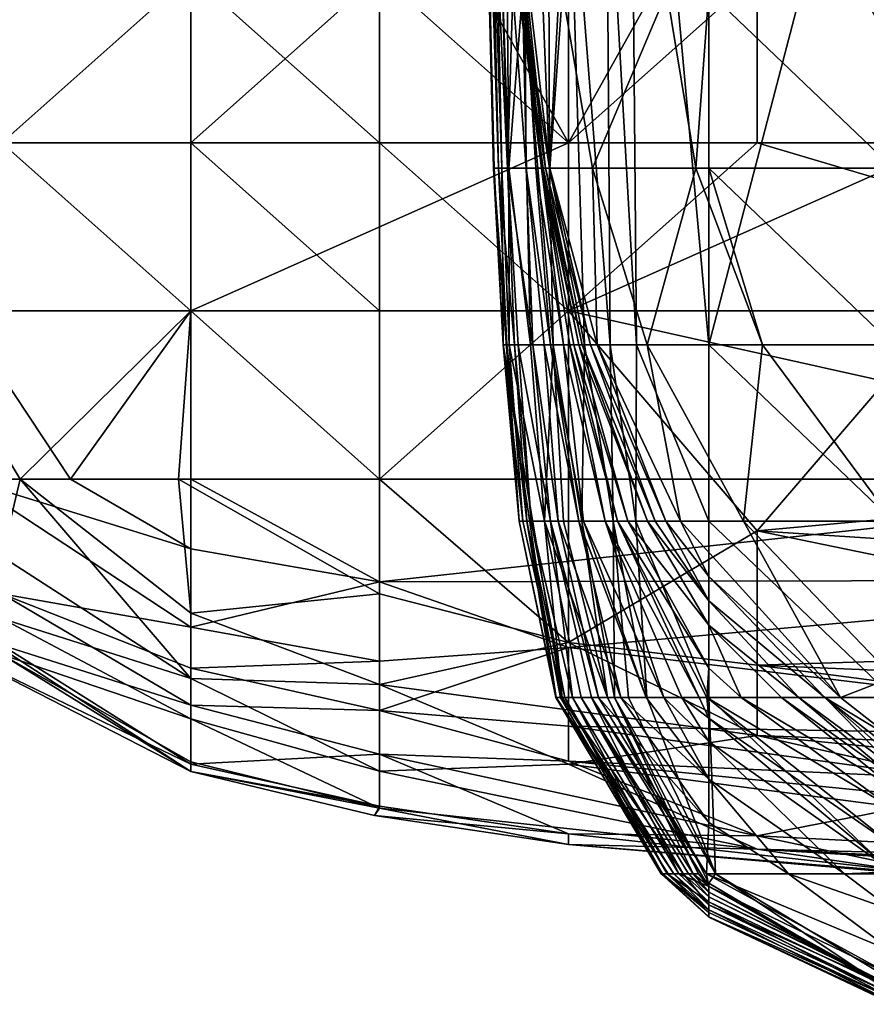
# Model space of a CAD drawing. Extents: x -1.05 to 1.05, y -0.36 to 0.36.
# Tile 2 of 226: x -0.8863 to -0.8605, y -0.3611 to -0.3311. Entities that reach past the tile are written whole.
import ezdxf

# ---------------------------------------------------------------- set-up
doc = ezdxf.new("R2010")
doc.units = 0

msp = doc.modelspace()

# ---------------------------------------------------------------- linework, layer by layer
for points in [[(-0.872475, -0.308699, 0.192571), (-0.871576, -0.335619, 0.218717), (-0.87193, -0.319467, 0.214982)], [(-0.872376, -0.314083, 0.1851), (-0.871816, -0.335619, 0.200041), (-0.872475, -0.308699, 0.192571)], [(-0.871816, -0.335619, 0.200041), (-0.871576, -0.335619, 0.218717), (-0.872475, -0.308699, 0.192571)], [(-0.87193, -0.319467, 0.214982), (-0.871368, -0.335619, 0.226188), (-0.871609, -0.308699, 0.226188)], [(-0.871368, -0.335619, 0.226188), (-0.87095, -0.330235, 0.237394), (-0.871609, -0.308699, 0.226188)], [(-0.865262, -0.308699, 0.273381), (-0.867702, -0.314083, 0.271011), (-0.865262, -0.341004, 0.273144)], [(-0.865262, -0.341004, 0.273144), (-0.859643, -0.319467, 0.274016), (-0.865262, -0.308699, 0.273381)], [(-0.87168, -0.335619, 0.173894), (-0.871836, -0.335619, 0.188835), (-0.872376, -0.314083, 0.1851)], [(-0.871836, -0.335619, 0.188835), (-0.871816, -0.335619, 0.200041), (-0.872376, -0.314083, 0.1851)], [(-0.87193, -0.324851, 0.162688), (-0.87168, -0.335619, 0.173894), (-0.872376, -0.314083, 0.1851)], [(-0.870123, -0.335619, 0.2486), (-0.870193, -0.314083, 0.2486), (-0.87099, -0.314083, 0.237394)], [(-0.87095, -0.330235, 0.237394), (-0.870123, -0.335619, 0.2486), (-0.87099, -0.314083, 0.237394)], [(-0.870193, -0.314083, 0.2486), (-0.870123, -0.335619, 0.2486), (-0.869544, -0.324851, 0.25607)], [(-0.868386, -0.324851, 0.267276), (-0.867472, -0.341004, 0.271011), (-0.867702, -0.314083, 0.271011)], [(-0.867702, -0.314083, 0.271011), (-0.867472, -0.341004, 0.271011), (-0.865262, -0.341004, 0.273144)], [(-0.886828, -0.334843, 0.272106), (-0.886828, -0.319443, 0.272146), (-0.881069, -0.32971, 0.26924)], [(-0.871576, -0.335619, 0.218717), (-0.871368, -0.335619, 0.226188), (-0.87193, -0.319467, 0.214982)], [(-0.859643, -0.341004, 0.273856), (-0.859643, -0.319467, 0.274016), (-0.865262, -0.341004, 0.273144)], [(-0.87531, -0.324576, 0.379793), (-0.881069, -0.32971, 0.376837), (-0.87531, -0.334843, 0.379163)], [(-0.87531, -0.324576, 0.379793), (-0.87531, -0.334843, 0.379163), (-0.869551, -0.334843, 0.381125)], [(-0.869551, -0.324576, 0.382136), (-0.87531, -0.324576, 0.379793), (-0.869551, -0.334843, 0.381125)], [(-0.869551, -0.334843, 0.267171), (-0.87531, -0.32971, 0.267621), (-0.869551, -0.324576, 0.266556)], [(-0.869551, -0.334843, 0.267171), (-0.869551, -0.324576, 0.266556), (-0.863791, -0.32971, 0.266279)], [(-0.869551, -0.324576, 0.382136), (-0.869551, -0.334843, 0.381125), (-0.863791, -0.324576, 0.383907)], [(-0.869551, -0.334843, 0.381125), (-0.858032, -0.334843, 0.383305), (-0.863791, -0.324576, 0.383907)], [(-0.858032, -0.334843, 0.383305), (-0.852273, -0.32971, 0.385342), (-0.863791, -0.324576, 0.383907)], [(-0.871403, -0.335619, 0.147747), (-0.87168, -0.335619, 0.173894), (-0.87193, -0.324851, 0.162688)], [(-0.871557, -0.330235, 0.144012), (-0.871403, -0.335619, 0.147747), (-0.87193, -0.324851, 0.162688)], [(-0.870252, -0.335619, 0.028219), (-0.871086, -0.330235, 0.031954), (-0.871543, -0.324851, 0.028219)], [(-0.871385, -0.324851, 0.013278), (-0.870252, -0.335619, 0.028219), (-0.871543, -0.324851, 0.028219)], [(-0.870112, -0.335619, 0.013278), (-0.870252, -0.335619, 0.028219), (-0.871385, -0.324851, 0.013278)], [(-0.870112, -0.335619, 0.013278), (-0.871385, -0.324851, 0.013278), (-0.869725, -0.330235, 0.009542)], [(-0.870123, -0.335619, 0.2486), (-0.869057, -0.341004, 0.259805), (-0.869544, -0.324851, 0.25607)], [(-0.869057, -0.341004, 0.259805), (-0.868272, -0.341004, 0.267276), (-0.869544, -0.324851, 0.25607)], [(-0.868272, -0.341004, 0.267276), (-0.868386, -0.324851, 0.267276), (-0.869544, -0.324851, 0.25607)], [(-0.868272, -0.341004, 0.267276), (-0.867472, -0.341004, 0.271011), (-0.868386, -0.324851, 0.267276)], [(-0.891205, -0.32971, 0.367263), (-0.886828, -0.334843, 0.372082), (-0.881069, -0.32971, 0.376837)], [(-0.886828, -0.334843, 0.372082), (-0.881069, -0.334843, 0.376451), (-0.881069, -0.32971, 0.376837)], [(-0.881069, -0.334843, 0.2694), (-0.886828, -0.334843, 0.272106), (-0.881069, -0.32971, 0.26924)], [(-0.881069, -0.32971, 0.376837), (-0.881069, -0.334843, 0.376451), (-0.87531, -0.334843, 0.379163)], [(-0.881069, -0.32971, 0.26924), (-0.87531, -0.32971, 0.267621), (-0.881069, -0.334843, 0.2694)], [(-0.87531, -0.32971, 0.267621), (-0.869551, -0.334843, 0.267171), (-0.881069, -0.334843, 0.2694)], [(-0.863791, -0.334843, 0.266842), (-0.869551, -0.334843, 0.267171), (-0.863791, -0.32971, 0.266279)], [(-0.834995, -0.334843, 0.266629), (-0.863791, -0.32971, 0.266279), (-0.834995, -0.32971, 0.266092)], [(-0.863791, -0.334843, 0.266842), (-0.863791, -0.32971, 0.266279), (-0.834995, -0.334843, 0.266629)], [(-0.870881, -0.330182, 0.102924), (-0.870838, -0.335619, 0.117865), (-0.871242, -0.330235, 0.125336)], [(-0.870546, -0.335619, 0.102924), (-0.870838, -0.335619, 0.117865), (-0.870881, -0.330182, 0.102924)], [(-0.870853, -0.330235, 0.087983), (-0.870546, -0.335619, 0.102924), (-0.870881, -0.330182, 0.102924)], [(-0.871242, -0.330235, 0.125336), (-0.871403, -0.335619, 0.147747), (-0.871557, -0.330235, 0.144012)], [(-0.870838, -0.335619, 0.117865), (-0.871403, -0.335619, 0.147747), (-0.871242, -0.330235, 0.125336)], [(-0.870705, -0.341004, 0.237394), (-0.87095, -0.330235, 0.237394), (-0.871368, -0.335619, 0.226188)], [(-0.871086, -0.330235, 0.031954), (-0.870323, -0.335619, 0.04316), (-0.871049, -0.330235, 0.054366)], [(-0.870252, -0.335619, 0.028219), (-0.870323, -0.335619, 0.04316), (-0.871086, -0.330235, 0.031954)], [(-0.871049, -0.330235, 0.054366), (-0.870369, -0.335619, 0.073042), (-0.870894, -0.330235, 0.073042)], [(-0.870323, -0.335619, 0.04316), (-0.870369, -0.335619, 0.073042), (-0.871049, -0.330235, 0.054366)], [(-0.87095, -0.330235, 0.237394), (-0.870012, -0.341004, 0.2486), (-0.870123, -0.335619, 0.2486)], [(-0.870705, -0.341004, 0.237394), (-0.870012, -0.341004, 0.2486), (-0.87095, -0.330235, 0.237394)], [(-0.870894, -0.330235, 0.073042), (-0.870374, -0.335619, 0.084248), (-0.870853, -0.330235, 0.087983)], [(-0.870369, -0.335619, 0.073042), (-0.870374, -0.335619, 0.084248), (-0.870894, -0.330235, 0.073042)], [(-0.870374, -0.335619, 0.084248), (-0.870546, -0.335619, 0.102924), (-0.870853, -0.330235, 0.087983)], [(-0.869725, -0.330235, 0.009542), (-0.868816, -0.335619, 0.009542), (-0.870112, -0.335619, 0.013278)], [(-0.866544, -0.330235, 0.005807), (-0.868816, -0.335619, 0.009542), (-0.869725, -0.330235, 0.009542)], [(-0.865665, -0.335619, 0.005807), (-0.868816, -0.335619, 0.009542), (-0.866544, -0.330235, 0.005807)], [(-0.866544, -0.330235, 0.005807), (-0.865262, -0.330235, 0.004768), (-0.865665, -0.335619, 0.005807)], [(-0.865262, -0.330235, 0.004768), (-0.865262, -0.335619, 0.005479), (-0.865665, -0.335619, 0.005807)], [(-0.859643, -0.335619, 0.002267), (-0.865262, -0.330235, 0.004768), (-0.859643, -0.330235, 0.001881)], [(-0.859643, -0.335619, 0.002267), (-0.865262, -0.335619, 0.005479), (-0.865262, -0.330235, 0.004768)], [(-0.881069, -0.339976, 0.375295), (-0.886828, -0.334843, 0.372082), (-0.889352, -0.339976, 0.367263)], [(-0.886828, -0.334843, 0.272106), (-0.881069, -0.339976, 0.270062), (-0.888141, -0.339976, 0.27388)], [(-0.881069, -0.334843, 0.376451), (-0.886828, -0.334843, 0.372082), (-0.881069, -0.339976, 0.375295)], [(-0.881069, -0.339976, 0.270062), (-0.886828, -0.334843, 0.272106), (-0.881069, -0.334843, 0.2694)], [(-0.881069, -0.339976, 0.270062), (-0.869551, -0.334843, 0.267171), (-0.869551, -0.339976, 0.268391)], [(-0.87531, -0.334843, 0.379163), (-0.881069, -0.334843, 0.376451), (-0.87531, -0.339976, 0.378063)], [(-0.881069, -0.334843, 0.376451), (-0.881069, -0.339976, 0.375295), (-0.87531, -0.339976, 0.378063)], [(-0.881069, -0.334843, 0.2694), (-0.869551, -0.334843, 0.267171), (-0.881069, -0.339976, 0.270062)], [(-0.87531, -0.339976, 0.378063), (-0.869551, -0.339976, 0.379844), (-0.87531, -0.334843, 0.379163)], [(-0.869551, -0.339976, 0.379844), (-0.869551, -0.334843, 0.381125), (-0.87531, -0.334843, 0.379163)], [(-0.869551, -0.339976, 0.268391), (-0.863791, -0.334843, 0.266842), (-0.846514, -0.339976, 0.26797)], [(-0.858032, -0.339976, 0.38165), (-0.858032, -0.334843, 0.383305), (-0.869551, -0.339976, 0.379844)], [(-0.869551, -0.334843, 0.381125), (-0.869551, -0.339976, 0.379844), (-0.858032, -0.334843, 0.383305)], [(-0.869551, -0.339976, 0.268391), (-0.869551, -0.334843, 0.267171), (-0.863791, -0.334843, 0.266842)], [(-0.846514, -0.339976, 0.26797), (-0.863791, -0.334843, 0.266842), (-0.834995, -0.334843, 0.266629)], [(-0.871836, -0.335619, 0.188835), (-0.871053, -0.346388, 0.1851), (-0.871543, -0.341004, 0.203776)], [(-0.871424, -0.341004, 0.177629), (-0.871053, -0.346388, 0.1851), (-0.871836, -0.335619, 0.188835)], [(-0.871836, -0.335619, 0.188835), (-0.871543, -0.341004, 0.203776), (-0.871816, -0.335619, 0.200041)], [(-0.871424, -0.341004, 0.177629), (-0.871836, -0.335619, 0.188835), (-0.87168, -0.335619, 0.173894)], [(-0.871816, -0.335619, 0.200041), (-0.871543, -0.341004, 0.203776), (-0.871576, -0.335619, 0.218717)], [(-0.871196, -0.341004, 0.158953), (-0.871424, -0.341004, 0.177629), (-0.87168, -0.335619, 0.173894)], [(-0.871403, -0.335619, 0.147747), (-0.871196, -0.341004, 0.158953), (-0.87168, -0.335619, 0.173894)], [(-0.871543, -0.341004, 0.203776), (-0.871356, -0.341004, 0.218717), (-0.871576, -0.335619, 0.218717)], [(-0.871576, -0.335619, 0.218717), (-0.871356, -0.341004, 0.218717), (-0.871368, -0.335619, 0.226188)], [(-0.871086, -0.341004, 0.147747), (-0.871196, -0.341004, 0.158953), (-0.871403, -0.335619, 0.147747)], [(-0.871086, -0.341004, 0.147747), (-0.871403, -0.335619, 0.147747), (-0.870632, -0.341004, 0.129071)], [(-0.871403, -0.335619, 0.147747), (-0.870838, -0.335619, 0.117865), (-0.870632, -0.341004, 0.129071)], [(-0.871356, -0.341004, 0.218717), (-0.870705, -0.341004, 0.237394), (-0.871368, -0.335619, 0.226188)], [(-0.870285, -0.341004, 0.117865), (-0.870632, -0.341004, 0.129071), (-0.870838, -0.335619, 0.117865)], [(-0.8701, -0.341004, 0.110395), (-0.870285, -0.341004, 0.117865), (-0.870838, -0.335619, 0.117865)], [(-0.870546, -0.335619, 0.102924), (-0.8701, -0.341004, 0.110395), (-0.870838, -0.335619, 0.117865)], [(-0.869698, -0.341004, 0.095454), (-0.8701, -0.341004, 0.110395), (-0.870546, -0.335619, 0.102924)], [(-0.870374, -0.335619, 0.084248), (-0.869698, -0.341004, 0.095454), (-0.870546, -0.335619, 0.102924)], [(-0.869508, -0.341004, 0.084248), (-0.869698, -0.341004, 0.095454), (-0.870374, -0.335619, 0.084248)], [(-0.870369, -0.335619, 0.073042), (-0.869508, -0.341004, 0.084248), (-0.870374, -0.335619, 0.084248)], [(-0.870323, -0.335619, 0.04316), (-0.869233, -0.341004, 0.054366), (-0.870369, -0.335619, 0.073042)], [(-0.869382, -0.341004, 0.073042), (-0.869508, -0.341004, 0.084248), (-0.870369, -0.335619, 0.073042)], [(-0.869233, -0.341004, 0.054366), (-0.869382, -0.341004, 0.073042), (-0.870369, -0.335619, 0.073042)], [(-0.869134, -0.341004, 0.04316), (-0.869233, -0.341004, 0.054366), (-0.870323, -0.335619, 0.04316)], [(-0.870252, -0.335619, 0.028219), (-0.869134, -0.341004, 0.04316), (-0.870323, -0.335619, 0.04316)], [(-0.868878, -0.341004, 0.024484), (-0.869134, -0.341004, 0.04316), (-0.870252, -0.335619, 0.028219)], [(-0.870112, -0.335619, 0.013278), (-0.868878, -0.341004, 0.024484), (-0.870252, -0.335619, 0.028219)], [(-0.870012, -0.341004, 0.2486), (-0.869057, -0.341004, 0.259805), (-0.870123, -0.335619, 0.2486)], [(-0.868672, -0.341004, 0.013278), (-0.868878, -0.341004, 0.024484), (-0.870112, -0.335619, 0.013278)], [(-0.868816, -0.335619, 0.009542), (-0.868672, -0.341004, 0.013278), (-0.870112, -0.335619, 0.013278)], [(-0.867143, -0.341004, 0.009542), (-0.868672, -0.341004, 0.013278), (-0.868816, -0.335619, 0.009542)], [(-0.865665, -0.335619, 0.005807), (-0.867143, -0.341004, 0.009542), (-0.868816, -0.335619, 0.009542)], [(-0.865665, -0.335619, 0.005807), (-0.863627, -0.341004, 0.005807), (-0.867143, -0.341004, 0.009542)], [(-0.863627, -0.341004, 0.005807), (-0.865665, -0.335619, 0.005807), (-0.865262, -0.335619, 0.005479)], [(-0.859643, -0.341004, 0.003367), (-0.865262, -0.335619, 0.005479), (-0.859643, -0.335619, 0.002267)], [(-0.863627, -0.341004, 0.005807), (-0.865262, -0.335619, 0.005479), (-0.859643, -0.341004, 0.003367)], [(-0.886266, -0.345109, 0.367263), (-0.881069, -0.339976, 0.375295), (-0.889352, -0.339976, 0.367263)], [(-0.886266, -0.345109, 0.367263), (-0.889352, -0.339976, 0.367263), (-0.889164, -0.345109, 0.362348)], [(-0.884733, -0.345109, 0.27388), (-0.887931, -0.345109, 0.278795), (-0.888141, -0.339976, 0.27388)], [(-0.888141, -0.339976, 0.27388), (-0.881069, -0.339976, 0.270062), (-0.884733, -0.345109, 0.27388)], [(-0.886266, -0.345109, 0.367263), (-0.881446, -0.345109, 0.372178), (-0.881069, -0.339976, 0.375295)], [(-0.884733, -0.345109, 0.27388), (-0.881069, -0.339976, 0.270062), (-0.881069, -0.345109, 0.271877)], [(-0.881069, -0.339976, 0.375295), (-0.881446, -0.345109, 0.372178), (-0.87531, -0.345109, 0.375594)], [(-0.87531, -0.345109, 0.271034), (-0.881069, -0.345109, 0.271877), (-0.881069, -0.339976, 0.270062)], [(-0.881069, -0.339976, 0.375295), (-0.87531, -0.345109, 0.375594), (-0.87531, -0.339976, 0.378063)], [(-0.881069, -0.339976, 0.270062), (-0.869551, -0.339976, 0.268391), (-0.87531, -0.345109, 0.271034)], [(-0.846514, -0.345109, 0.270736), (-0.87531, -0.345109, 0.271034), (-0.869551, -0.339976, 0.268391)], [(-0.87531, -0.339976, 0.378063), (-0.87531, -0.345109, 0.375594), (-0.869551, -0.339976, 0.379844)], [(-0.87531, -0.345109, 0.375594), (-0.869551, -0.350087, 0.372178), (-0.869551, -0.339976, 0.379844)], [(-0.846514, -0.339976, 0.26797), (-0.846514, -0.345109, 0.270736), (-0.869551, -0.339976, 0.268391)], [(-0.863791, -0.346687, 0.377093), (-0.858032, -0.339976, 0.38165), (-0.869551, -0.339976, 0.379844)], [(-0.869551, -0.339976, 0.379844), (-0.869551, -0.350087, 0.372178), (-0.863791, -0.346687, 0.377093)], [(-0.858032, -0.339976, 0.38165), (-0.863791, -0.346687, 0.377093), (-0.846514, -0.345109, 0.379386)], [(-0.871543, -0.341004, 0.203776), (-0.870938, -0.346388, 0.214982), (-0.871356, -0.341004, 0.218717)], [(-0.870938, -0.346388, 0.214982), (-0.871543, -0.341004, 0.203776), (-0.869744, -0.351772, 0.214982)], [(-0.869744, -0.351772, 0.214982), (-0.871543, -0.341004, 0.203776), (-0.869921, -0.351772, 0.200041)], [(-0.871543, -0.341004, 0.203776), (-0.871053, -0.346388, 0.1851), (-0.869921, -0.351772, 0.200041)], [(-0.870814, -0.346388, 0.162688), (-0.871053, -0.346388, 0.1851), (-0.871424, -0.341004, 0.177629)], [(-0.871196, -0.341004, 0.158953), (-0.870814, -0.346388, 0.162688), (-0.871424, -0.341004, 0.177629)], [(-0.870705, -0.341004, 0.237394), (-0.871356, -0.341004, 0.218717), (-0.870274, -0.346388, 0.237394)], [(-0.870274, -0.346388, 0.237394), (-0.871356, -0.341004, 0.218717), (-0.870938, -0.346388, 0.214982)], [(-0.871196, -0.341004, 0.158953), (-0.871086, -0.341004, 0.147747), (-0.870686, -0.346388, 0.155218)], [(-0.870814, -0.346388, 0.162688), (-0.871196, -0.341004, 0.158953), (-0.870686, -0.346388, 0.155218)], [(-0.8701, -0.346388, 0.136542), (-0.870686, -0.346388, 0.155218), (-0.871086, -0.341004, 0.147747)], [(-0.870632, -0.341004, 0.129071), (-0.8701, -0.346388, 0.136542), (-0.871086, -0.341004, 0.147747)], [(-0.870705, -0.341004, 0.237394), (-0.870274, -0.346388, 0.237394), (-0.870012, -0.341004, 0.2486)], [(-0.869861, -0.346388, 0.129071), (-0.8701, -0.346388, 0.136542), (-0.870632, -0.341004, 0.129071)], [(-0.870285, -0.341004, 0.117865), (-0.869861, -0.346388, 0.129071), (-0.870632, -0.341004, 0.129071)], [(-0.869236, -0.346388, 0.11413), (-0.869861, -0.346388, 0.129071), (-0.870285, -0.341004, 0.117865)], [(-0.8701, -0.341004, 0.110395), (-0.869236, -0.346388, 0.11413), (-0.870285, -0.341004, 0.117865)], [(-0.870274, -0.346388, 0.237394), (-0.869702, -0.346388, 0.2486), (-0.870012, -0.341004, 0.2486)], [(-0.869089, -0.346388, 0.110395), (-0.869236, -0.346388, 0.11413), (-0.8701, -0.341004, 0.110395)], [(-0.869698, -0.341004, 0.095454), (-0.869089, -0.346388, 0.110395), (-0.8701, -0.341004, 0.110395)], [(-0.870012, -0.341004, 0.2486), (-0.869143, -0.346388, 0.25607), (-0.869057, -0.341004, 0.259805)], [(-0.869702, -0.346388, 0.2486), (-0.869143, -0.346388, 0.25607), (-0.870012, -0.341004, 0.2486)], [(-0.868428, -0.346388, 0.095454), (-0.869089, -0.346388, 0.110395), (-0.869698, -0.341004, 0.095454)], [(-0.869508, -0.341004, 0.084248), (-0.868428, -0.346388, 0.095454), (-0.869698, -0.341004, 0.095454)], [(-0.868049, -0.346388, 0.084248), (-0.868428, -0.346388, 0.095454), (-0.869508, -0.341004, 0.084248)], [(-0.869382, -0.341004, 0.073042), (-0.868049, -0.346388, 0.084248), (-0.869508, -0.341004, 0.084248)], [(-0.867739, -0.346388, 0.073042), (-0.868049, -0.346388, 0.084248), (-0.869382, -0.341004, 0.073042)], [(-0.869233, -0.341004, 0.054366), (-0.867739, -0.346388, 0.073042), (-0.869382, -0.341004, 0.073042)], [(-0.867135, -0.346388, 0.046895), (-0.867739, -0.346388, 0.073042), (-0.869233, -0.341004, 0.054366)], [(-0.869134, -0.341004, 0.04316), (-0.867135, -0.346388, 0.046895), (-0.869233, -0.341004, 0.054366)], [(-0.869143, -0.346388, 0.25607), (-0.868183, -0.346388, 0.267276), (-0.869057, -0.341004, 0.259805)], [(-0.866905, -0.346388, 0.039425), (-0.867135, -0.346388, 0.046895), (-0.869134, -0.341004, 0.04316)], [(-0.868878, -0.341004, 0.024484), (-0.866905, -0.346388, 0.039425), (-0.869134, -0.341004, 0.04316)], [(-0.869057, -0.341004, 0.259805), (-0.868183, -0.346388, 0.267276), (-0.868272, -0.341004, 0.267276)], [(-0.866577, -0.346388, 0.020748), (-0.866905, -0.346388, 0.039425), (-0.868878, -0.341004, 0.024484)], [(-0.868672, -0.341004, 0.013278), (-0.866577, -0.346388, 0.020748), (-0.868878, -0.341004, 0.024484)], [(-0.866132, -0.346388, 0.013278), (-0.866577, -0.346388, 0.020748), (-0.868672, -0.341004, 0.013278)], [(-0.867143, -0.341004, 0.009542), (-0.866132, -0.346388, 0.013278), (-0.868672, -0.341004, 0.013278)], [(-0.868183, -0.346388, 0.267276), (-0.867496, -0.346388, 0.271011), (-0.868272, -0.341004, 0.267276)], [(-0.868272, -0.341004, 0.267276), (-0.867496, -0.346388, 0.271011), (-0.867472, -0.341004, 0.271011)], [(-0.867472, -0.341004, 0.271011), (-0.867496, -0.346388, 0.271011), (-0.865262, -0.346388, 0.273179)], [(-0.865262, -0.341004, 0.273144), (-0.867472, -0.341004, 0.271011), (-0.865262, -0.346388, 0.273179)], [(-0.867143, -0.341004, 0.009542), (-0.864213, -0.346388, 0.009542), (-0.866132, -0.346388, 0.013278)], [(-0.867143, -0.341004, 0.009542), (-0.863627, -0.341004, 0.005807), (-0.864213, -0.346388, 0.009542)], [(-0.859643, -0.346388, 0.273913), (-0.859643, -0.341004, 0.273856), (-0.865262, -0.341004, 0.273144)], [(-0.865262, -0.346388, 0.273179), (-0.859643, -0.346388, 0.273913), (-0.865262, -0.341004, 0.273144)], [(-0.863627, -0.341004, 0.005807), (-0.859643, -0.346388, 0.005616), (-0.864213, -0.346388, 0.009542)], [(-0.863627, -0.341004, 0.005807), (-0.859643, -0.341004, 0.003367), (-0.859643, -0.346388, 0.005616)], [(-0.889164, -0.345109, 0.362348), (-0.886828, -0.34747, 0.362348), (-0.886266, -0.345109, 0.367263)], [(-0.886828, -0.348606, 0.288625), (-0.887931, -0.345109, 0.278795), (-0.881069, -0.34962, 0.278795)], [(-0.887931, -0.345109, 0.278795), (-0.881069, -0.347236, 0.27388), (-0.881069, -0.34962, 0.278795)], [(-0.884733, -0.345109, 0.27388), (-0.881069, -0.347236, 0.27388), (-0.887931, -0.345109, 0.278795)], [(-0.881069, -0.351186, 0.362348), (-0.886266, -0.345109, 0.367263), (-0.886828, -0.34747, 0.362348)], [(-0.881446, -0.345109, 0.372178), (-0.886266, -0.345109, 0.367263), (-0.881069, -0.3492, 0.367263)], [(-0.881069, -0.351186, 0.362348), (-0.881069, -0.3492, 0.367263), (-0.886266, -0.345109, 0.367263)], [(-0.884733, -0.345109, 0.27388), (-0.881069, -0.345109, 0.271877), (-0.881069, -0.347236, 0.27388)], [(-0.87531, -0.348607, 0.372178), (-0.881446, -0.345109, 0.372178), (-0.881069, -0.3492, 0.367263)], [(-0.881446, -0.345109, 0.372178), (-0.87531, -0.348607, 0.372178), (-0.87531, -0.345109, 0.375594)], [(-0.87531, -0.345109, 0.271034), (-0.87531, -0.348245, 0.27388), (-0.881069, -0.345109, 0.271877)], [(-0.87531, -0.348245, 0.27388), (-0.881069, -0.347236, 0.27388), (-0.881069, -0.345109, 0.271877)], [(-0.846514, -0.348177, 0.27388), (-0.87531, -0.348245, 0.27388), (-0.846514, -0.345109, 0.270736)], [(-0.846514, -0.345109, 0.270736), (-0.87531, -0.348245, 0.27388), (-0.87531, -0.345109, 0.271034)], [(-0.87531, -0.345109, 0.375594), (-0.87531, -0.348607, 0.372178), (-0.869551, -0.350087, 0.372178)], [(-0.863791, -0.346687, 0.377093), (-0.846514, -0.347806, 0.377093), (-0.846514, -0.345109, 0.379386)], [(-0.869934, -0.351772, 0.1851), (-0.869921, -0.351772, 0.200041), (-0.871053, -0.346388, 0.1851)], [(-0.870814, -0.346388, 0.162688), (-0.869934, -0.351772, 0.1851), (-0.871053, -0.346388, 0.1851)], [(-0.870938, -0.346388, 0.214982), (-0.869744, -0.351772, 0.214982), (-0.870274, -0.346388, 0.237394)], [(-0.869789, -0.351772, 0.166424), (-0.869934, -0.351772, 0.1851), (-0.870814, -0.346388, 0.162688)], [(-0.869659, -0.351772, 0.158953), (-0.869789, -0.351772, 0.166424), (-0.870814, -0.346388, 0.162688)], [(-0.870686, -0.346388, 0.155218), (-0.869659, -0.351772, 0.158953), (-0.870814, -0.346388, 0.162688)], [(-0.869425, -0.351772, 0.151483), (-0.869659, -0.351772, 0.158953), (-0.870686, -0.346388, 0.155218)], [(-0.8701, -0.346388, 0.136542), (-0.869425, -0.351772, 0.151483), (-0.870686, -0.346388, 0.155218)], [(-0.869744, -0.351772, 0.214982), (-0.869158, -0.351772, 0.237394), (-0.870274, -0.346388, 0.237394)], [(-0.870274, -0.346388, 0.237394), (-0.868355, -0.351772, 0.25607), (-0.869702, -0.346388, 0.2486)], [(-0.869158, -0.351772, 0.237394), (-0.868355, -0.351772, 0.25607), (-0.870274, -0.346388, 0.237394)], [(-0.868847, -0.351772, 0.140277), (-0.869425, -0.351772, 0.151483), (-0.8701, -0.346388, 0.136542)], [(-0.868629, -0.351772, 0.136542), (-0.868847, -0.351772, 0.140277), (-0.8701, -0.346388, 0.136542)], [(-0.869861, -0.346388, 0.129071), (-0.868629, -0.351772, 0.136542), (-0.8701, -0.346388, 0.136542)], [(-0.869236, -0.346388, 0.11413), (-0.867947, -0.351772, 0.125336), (-0.869861, -0.346388, 0.129071)], [(-0.867947, -0.351772, 0.125336), (-0.868629, -0.351772, 0.136542), (-0.869861, -0.346388, 0.129071)], [(-0.869702, -0.346388, 0.2486), (-0.868355, -0.351772, 0.25607), (-0.869143, -0.346388, 0.25607)], [(-0.867176, -0.351772, 0.11413), (-0.867947, -0.351772, 0.125336), (-0.869236, -0.346388, 0.11413)], [(-0.869089, -0.346388, 0.110395), (-0.867176, -0.351772, 0.11413), (-0.869236, -0.346388, 0.11413)], [(-0.869143, -0.346388, 0.25607), (-0.868143, -0.351772, 0.259805), (-0.868183, -0.346388, 0.267276)], [(-0.868355, -0.351772, 0.25607), (-0.868143, -0.351772, 0.259805), (-0.869143, -0.346388, 0.25607)], [(-0.866638, -0.351772, 0.106659), (-0.867176, -0.351772, 0.11413), (-0.869089, -0.346388, 0.110395)], [(-0.868428, -0.346388, 0.095454), (-0.866638, -0.351772, 0.106659), (-0.869089, -0.346388, 0.110395)], [(-0.866085, -0.351772, 0.099189), (-0.866638, -0.351772, 0.106659), (-0.868428, -0.346388, 0.095454)], [(-0.865558, -0.351772, 0.091718), (-0.866085, -0.351772, 0.099189), (-0.868428, -0.346388, 0.095454)], [(-0.868049, -0.346388, 0.084248), (-0.865558, -0.351772, 0.091718), (-0.868428, -0.346388, 0.095454)], [(-0.868183, -0.346388, 0.267276), (-0.867157, -0.351772, 0.271011), (-0.867496, -0.346388, 0.271011)], [(-0.867717, -0.351772, 0.267276), (-0.867157, -0.351772, 0.271011), (-0.868183, -0.346388, 0.267276)], [(-0.868143, -0.351772, 0.259805), (-0.867717, -0.351772, 0.267276), (-0.868183, -0.346388, 0.267276)], [(-0.865262, -0.35088, 0.076777), (-0.865328, -0.351772, 0.087983), (-0.868049, -0.346388, 0.084248)], [(-0.865328, -0.351772, 0.087983), (-0.865558, -0.351772, 0.091718), (-0.868049, -0.346388, 0.084248)], [(-0.868049, -0.346388, 0.084248), (-0.867739, -0.346388, 0.073042), (-0.865262, -0.35088, 0.076777)], [(-0.867739, -0.346388, 0.073042), (-0.867135, -0.346388, 0.046895), (-0.865262, -0.349568, 0.054366)], [(-0.865262, -0.35088, 0.076777), (-0.867739, -0.346388, 0.073042), (-0.865262, -0.349568, 0.054366)], [(-0.865262, -0.346388, 0.273179), (-0.867496, -0.346388, 0.271011), (-0.865262, -0.351772, 0.273065)], [(-0.867496, -0.346388, 0.271011), (-0.867157, -0.351772, 0.271011), (-0.865262, -0.351772, 0.273065)], [(-0.865262, -0.349568, 0.054366), (-0.867135, -0.346388, 0.046895), (-0.865262, -0.348824, 0.039425)], [(-0.867135, -0.346388, 0.046895), (-0.866905, -0.346388, 0.039425), (-0.865262, -0.348824, 0.039425)], [(-0.866905, -0.346388, 0.039425), (-0.866577, -0.346388, 0.020748), (-0.865262, -0.348824, 0.039425)], [(-0.865262, -0.348824, 0.039425), (-0.866577, -0.346388, 0.020748), (-0.865262, -0.348077, 0.017013)], [(-0.866577, -0.346388, 0.020748), (-0.866132, -0.346388, 0.013278), (-0.865262, -0.348077, 0.017013)], [(-0.864213, -0.346388, 0.009542), (-0.861254, -0.351772, 0.013278), (-0.866132, -0.346388, 0.013278)], [(-0.865262, -0.348077, 0.017013), (-0.866132, -0.346388, 0.013278), (-0.861254, -0.351772, 0.013278)], [(-0.859643, -0.351772, 0.274351), (-0.859643, -0.346388, 0.273913), (-0.865262, -0.346388, 0.273179)], [(-0.865262, -0.351772, 0.273065), (-0.859643, -0.351772, 0.274351), (-0.865262, -0.346388, 0.273179)], [(-0.864213, -0.346388, 0.009542), (-0.859643, -0.35115, 0.009542), (-0.861254, -0.351772, 0.013278)], [(-0.859643, -0.35115, 0.009542), (-0.864213, -0.346388, 0.009542), (-0.859643, -0.346388, 0.005616)], [(-0.892588, -0.346547, 0.342688), (-0.888444, -0.350242, 0.332859), (-0.881069, -0.354033, 0.337774)], [(-0.886828, -0.350457, 0.352518), (-0.892588, -0.346547, 0.342688), (-0.881069, -0.354033, 0.337774)], [(-0.863791, -0.346687, 0.377093), (-0.869551, -0.350087, 0.372178), (-0.863791, -0.350784, 0.372178)], [(-0.846514, -0.347806, 0.377093), (-0.863791, -0.346687, 0.377093), (-0.846514, -0.350242, 0.374149)], [(-0.863791, -0.346687, 0.377093), (-0.863791, -0.350784, 0.372178), (-0.846514, -0.350242, 0.374149)], [(-0.881069, -0.34962, 0.278795), (-0.881069, -0.347236, 0.27388), (-0.87531, -0.348245, 0.27388)], [(-0.886828, -0.349363, 0.357433), (-0.881069, -0.351186, 0.362348), (-0.886828, -0.34747, 0.362348)], [(-0.869551, -0.350242, 0.277202), (-0.87531, -0.348245, 0.27388), (-0.846514, -0.348177, 0.27388)], [(-0.846514, -0.348177, 0.27388), (-0.846514, -0.353031, 0.28371), (-0.869551, -0.350242, 0.277202)], [(-0.865262, -0.348077, 0.017013), (-0.861732, -0.351772, 0.017013), (-0.865262, -0.348824, 0.039425)], [(-0.861254, -0.351772, 0.013278), (-0.861732, -0.351772, 0.017013), (-0.865262, -0.348077, 0.017013)], [(-0.881069, -0.34962, 0.278795), (-0.87531, -0.348245, 0.27388), (-0.87531, -0.350664, 0.278795)], [(-0.87531, -0.350664, 0.278795), (-0.87531, -0.348245, 0.27388), (-0.869551, -0.350242, 0.277202)], [(-0.886828, -0.348606, 0.288625), (-0.881069, -0.352008, 0.29354), (-0.886828, -0.350171, 0.308284)], [(-0.886828, -0.348606, 0.288625), (-0.881069, -0.34962, 0.278795), (-0.881069, -0.35088, 0.28371)], [(-0.881069, -0.352008, 0.29354), (-0.886828, -0.348606, 0.288625), (-0.881069, -0.35088, 0.28371)], [(-0.87531, -0.348607, 0.372178), (-0.881069, -0.3492, 0.367263), (-0.87531, -0.35137, 0.367263)], [(-0.87531, -0.348607, 0.372178), (-0.87531, -0.35137, 0.367263), (-0.869551, -0.350087, 0.372178)], [(-0.865262, -0.348824, 0.039425), (-0.862526, -0.351772, 0.039425), (-0.865262, -0.349568, 0.054366)], [(-0.861732, -0.351772, 0.017013), (-0.862526, -0.351772, 0.039425), (-0.865262, -0.348824, 0.039425)], [(-0.881069, -0.352418, 0.357433), (-0.881069, -0.351186, 0.362348), (-0.886828, -0.349363, 0.357433)], [(-0.881069, -0.352418, 0.357433), (-0.886828, -0.349363, 0.357433), (-0.886828, -0.350457, 0.352518)], [(-0.87531, -0.35137, 0.367263), (-0.881069, -0.3492, 0.367263), (-0.881069, -0.351186, 0.362348)], [(-0.881069, -0.35088, 0.28371), (-0.881069, -0.34962, 0.278795), (-0.87531, -0.350664, 0.278795)], [(-0.865262, -0.349568, 0.054366), (-0.864281, -0.351772, 0.073042), (-0.865262, -0.35088, 0.076777)], [(-0.863053, -0.351772, 0.05063), (-0.864281, -0.351772, 0.073042), (-0.865262, -0.349568, 0.054366)], [(-0.862526, -0.351772, 0.039425), (-0.863053, -0.351772, 0.05063), (-0.865262, -0.349568, 0.054366)], [(-0.886828, -0.350171, 0.308284), (-0.881069, -0.353802, 0.327944), (-0.888444, -0.350242, 0.332859)], [(-0.888444, -0.350242, 0.332859), (-0.881069, -0.353802, 0.327944), (-0.881069, -0.354033, 0.337774)], [(-0.881069, -0.353802, 0.327944), (-0.886828, -0.350171, 0.308284), (-0.881069, -0.352008, 0.29354)], [(-0.87531, -0.35137, 0.367263), (-0.863791, -0.352926, 0.367263), (-0.869551, -0.350087, 0.372178)], [(-0.87531, -0.350664, 0.278795), (-0.869551, -0.350242, 0.277202), (-0.87531, -0.352166, 0.28371)], [(-0.87531, -0.352166, 0.28371), (-0.869551, -0.350242, 0.277202), (-0.869551, -0.352648, 0.28371)], [(-0.863791, -0.350784, 0.372178), (-0.869551, -0.350087, 0.372178), (-0.863791, -0.352926, 0.367263)], [(-0.869551, -0.350242, 0.277202), (-0.846514, -0.353031, 0.28371), (-0.869551, -0.352648, 0.28371)], [(-0.863791, -0.350784, 0.372178), (-0.846514, -0.351519, 0.372178), (-0.846514, -0.350242, 0.374149)], [(-0.886828, -0.350457, 0.352518), (-0.881069, -0.353733, 0.347603), (-0.881069, -0.352418, 0.357433)], [(-0.881069, -0.353733, 0.347603), (-0.886828, -0.350457, 0.352518), (-0.881069, -0.354033, 0.337774)], [(-0.881069, -0.35088, 0.28371), (-0.87531, -0.350664, 0.278795), (-0.87531, -0.352166, 0.28371)], [(-0.881069, -0.35088, 0.28371), (-0.87531, -0.352166, 0.28371), (-0.881069, -0.352008, 0.29354)], [(-0.864281, -0.351772, 0.073042), (-0.865328, -0.351772, 0.087983), (-0.865262, -0.35088, 0.076777)], [(-0.863791, -0.350784, 0.372178), (-0.840754, -0.353802, 0.367263), (-0.846514, -0.351519, 0.372178)], [(-0.863791, -0.352926, 0.367263), (-0.840754, -0.353802, 0.367263), (-0.863791, -0.350784, 0.372178)], [(-0.87531, -0.35137, 0.367263), (-0.881069, -0.351186, 0.362348), (-0.87531, -0.354019, 0.357433)], [(-0.881069, -0.352418, 0.357433), (-0.87531, -0.354019, 0.357433), (-0.881069, -0.351186, 0.362348)], [(-0.861254, -0.351772, 0.013278), (-0.859643, -0.35115, 0.009542), (-0.859643, -0.353036, 0.013278)], [(-0.87531, -0.35137, 0.367263), (-0.869551, -0.353809, 0.362348), (-0.863791, -0.352926, 0.367263)], [(-0.87531, -0.354019, 0.357433), (-0.869551, -0.353809, 0.362348), (-0.87531, -0.35137, 0.367263)], [(-0.869789, -0.351772, 0.166424), (-0.866715, -0.357156, 0.181365), (-0.869934, -0.351772, 0.1851)], [(-0.869934, -0.351772, 0.1851), (-0.866715, -0.357156, 0.181365), (-0.869921, -0.351772, 0.200041)], [(-0.869921, -0.351772, 0.200041), (-0.86633, -0.357156, 0.211247), (-0.869744, -0.351772, 0.214982)], [(-0.866504, -0.357156, 0.200041), (-0.86633, -0.357156, 0.211247), (-0.869921, -0.351772, 0.200041)], [(-0.866715, -0.357156, 0.181365), (-0.866504, -0.357156, 0.200041), (-0.869921, -0.351772, 0.200041)], [(-0.866679, -0.357156, 0.166424), (-0.866715, -0.357156, 0.181365), (-0.869789, -0.351772, 0.166424)], [(-0.869659, -0.351772, 0.158953), (-0.866679, -0.357156, 0.166424), (-0.869789, -0.351772, 0.166424)], [(-0.869744, -0.351772, 0.214982), (-0.866052, -0.357156, 0.226188), (-0.869158, -0.351772, 0.237394)], [(-0.86633, -0.357156, 0.211247), (-0.866052, -0.357156, 0.226188), (-0.869744, -0.351772, 0.214982)], [(-0.866538, -0.357156, 0.158953), (-0.866679, -0.357156, 0.166424), (-0.869659, -0.351772, 0.158953)], [(-0.869425, -0.351772, 0.151483), (-0.866538, -0.357156, 0.158953), (-0.869659, -0.351772, 0.158953)], [(-0.866178, -0.357156, 0.151483), (-0.866538, -0.357156, 0.158953), (-0.869425, -0.351772, 0.151483)], [(-0.868847, -0.351772, 0.140277), (-0.866178, -0.357156, 0.151483), (-0.869425, -0.351772, 0.151483)], [(-0.869158, -0.351772, 0.237394), (-0.865741, -0.357156, 0.2486), (-0.868355, -0.351772, 0.25607)], [(-0.865883, -0.357156, 0.241129), (-0.865741, -0.357156, 0.2486), (-0.869158, -0.351772, 0.237394)], [(-0.866052, -0.357156, 0.226188), (-0.865883, -0.357156, 0.241129), (-0.869158, -0.351772, 0.237394)], [(-0.868629, -0.351772, 0.136542), (-0.865333, -0.357156, 0.140277), (-0.868847, -0.351772, 0.140277)], [(-0.866178, -0.357156, 0.151483), (-0.868847, -0.351772, 0.140277), (-0.865262, -0.357539, 0.144012)], [(-0.865262, -0.357539, 0.144012), (-0.868847, -0.351772, 0.140277), (-0.865333, -0.357156, 0.140277)], [(-0.865333, -0.357156, 0.140277), (-0.868629, -0.351772, 0.136542), (-0.865262, -0.355586, 0.125336)], [(-0.868629, -0.351772, 0.136542), (-0.867947, -0.351772, 0.125336), (-0.865262, -0.355586, 0.125336)], [(-0.865582, -0.357156, 0.25607), (-0.868143, -0.351772, 0.259805), (-0.868355, -0.351772, 0.25607)], [(-0.865741, -0.357156, 0.2486), (-0.865582, -0.357156, 0.25607), (-0.868355, -0.351772, 0.25607)], [(-0.868143, -0.351772, 0.259805), (-0.865063, -0.357156, 0.271011), (-0.867717, -0.351772, 0.267276)], [(-0.865063, -0.357156, 0.271011), (-0.868143, -0.351772, 0.259805), (-0.865262, -0.35744, 0.259805)], [(-0.868143, -0.351772, 0.259805), (-0.865582, -0.357156, 0.25607), (-0.865262, -0.35744, 0.259805)], [(-0.865262, -0.355586, 0.125336), (-0.867947, -0.351772, 0.125336), (-0.865262, -0.354259, 0.11413)], [(-0.867947, -0.351772, 0.125336), (-0.867176, -0.351772, 0.11413), (-0.865262, -0.354259, 0.11413)], [(-0.865063, -0.357156, 0.271011), (-0.867157, -0.351772, 0.271011), (-0.867717, -0.351772, 0.267276)], [(-0.867176, -0.351772, 0.11413), (-0.866638, -0.351772, 0.106659), (-0.865262, -0.354259, 0.11413)], [(-0.867157, -0.351772, 0.271011), (-0.865063, -0.357156, 0.271011), (-0.865262, -0.351772, 0.273065)], [(-0.865262, -0.354259, 0.11413), (-0.866638, -0.351772, 0.106659), (-0.865262, -0.353112, 0.102924)], [(-0.866638, -0.351772, 0.106659), (-0.866085, -0.351772, 0.099189), (-0.865262, -0.353112, 0.102924)], [(-0.865262, -0.353112, 0.102924), (-0.866085, -0.351772, 0.099189), (-0.865262, -0.352403, 0.095454)], [(-0.866085, -0.351772, 0.099189), (-0.865558, -0.351772, 0.091718), (-0.865262, -0.352403, 0.095454)], [(-0.865262, -0.352403, 0.095454), (-0.865558, -0.351772, 0.091718), (-0.865328, -0.351772, 0.087983)], [(-0.865328, -0.351772, 0.087983), (-0.859643, -0.356295, 0.087983), (-0.865262, -0.352403, 0.095454)], [(-0.859643, -0.356295, 0.087983), (-0.865328, -0.351772, 0.087983), (-0.859643, -0.355165, 0.069307)], [(-0.865328, -0.351772, 0.087983), (-0.864281, -0.351772, 0.073042), (-0.859643, -0.355165, 0.069307)], [(-0.865063, -0.357156, 0.271011), (-0.859643, -0.357156, 0.27392), (-0.865262, -0.351772, 0.273065)], [(-0.865262, -0.351772, 0.273065), (-0.859643, -0.357156, 0.27392), (-0.859643, -0.351772, 0.274351)], [(-0.864281, -0.351772, 0.073042), (-0.863053, -0.351772, 0.05063), (-0.859643, -0.354513, 0.054366)], [(-0.859643, -0.355165, 0.069307), (-0.864281, -0.351772, 0.073042), (-0.859643, -0.354513, 0.054366)], [(-0.859643, -0.354513, 0.054366), (-0.863053, -0.351772, 0.05063), (-0.859643, -0.354199, 0.046895)], [(-0.863053, -0.351772, 0.05063), (-0.862526, -0.351772, 0.039425), (-0.859643, -0.354199, 0.046895)], [(-0.859643, -0.354199, 0.046895), (-0.862526, -0.351772, 0.039425), (-0.859643, -0.353896, 0.039425)], [(-0.862526, -0.351772, 0.039425), (-0.861732, -0.351772, 0.017013), (-0.859643, -0.353896, 0.039425)], [(-0.859643, -0.353896, 0.039425), (-0.861732, -0.351772, 0.017013), (-0.859643, -0.353607, 0.028219)], [(-0.859643, -0.353607, 0.028219), (-0.861732, -0.351772, 0.017013), (-0.859643, -0.353387, 0.017013)], [(-0.859643, -0.353387, 0.017013), (-0.861732, -0.351772, 0.017013), (-0.859643, -0.353036, 0.013278)], [(-0.861732, -0.351772, 0.017013), (-0.861254, -0.351772, 0.013278), (-0.859643, -0.353036, 0.013278)], [(-0.881069, -0.352008, 0.29354), (-0.87531, -0.352166, 0.28371), (-0.87531, -0.353503, 0.29354)], [(-0.881069, -0.352008, 0.29354), (-0.87531, -0.353503, 0.29354), (-0.881069, -0.353802, 0.327944)], [(-0.881069, -0.352418, 0.357433), (-0.87531, -0.355144, 0.347603), (-0.87531, -0.354019, 0.357433)], [(-0.881069, -0.353733, 0.347603), (-0.87531, -0.355144, 0.347603), (-0.881069, -0.352418, 0.357433)], [(-0.87531, -0.352166, 0.28371), (-0.869551, -0.35371, 0.288625), (-0.87531, -0.353503, 0.29354)], [(-0.87531, -0.352166, 0.28371), (-0.869551, -0.352648, 0.28371), (-0.869551, -0.35371, 0.288625)], [(-0.865262, -0.352403, 0.095454), (-0.859643, -0.357093, 0.099189), (-0.865262, -0.353112, 0.102924)], [(-0.865262, -0.352403, 0.095454), (-0.859643, -0.356295, 0.087983), (-0.859643, -0.357093, 0.099189)], [(-0.869551, -0.352648, 0.28371), (-0.846514, -0.353031, 0.28371), (-0.858032, -0.354235, 0.288625)], [(-0.869551, -0.35371, 0.288625), (-0.869551, -0.352648, 0.28371), (-0.858032, -0.354235, 0.288625)], [(-0.846514, -0.356825, 0.352518), (-0.863791, -0.352926, 0.367263), (-0.869551, -0.353809, 0.362348)], [(-0.863791, -0.352926, 0.367263), (-0.840754, -0.355203, 0.362348), (-0.840754, -0.353802, 0.367263)], [(-0.840754, -0.355203, 0.362348), (-0.863791, -0.352926, 0.367263), (-0.846514, -0.356825, 0.352518)], [(-0.859643, -0.357093, 0.099189), (-0.861132, -0.357156, 0.110395), (-0.865262, -0.353112, 0.102924)], [(-0.865262, -0.353112, 0.102924), (-0.861132, -0.357156, 0.110395), (-0.865262, -0.354259, 0.11413)], [(-0.881069, -0.353802, 0.327944), (-0.87531, -0.353503, 0.29354), (-0.87531, -0.355084, 0.323029)], [(-0.869551, -0.355935, 0.323029), (-0.87531, -0.353503, 0.29354), (-0.863791, -0.355989, 0.313199)], [(-0.87531, -0.353503, 0.29354), (-0.869551, -0.355935, 0.323029), (-0.87531, -0.355084, 0.323029)], [(-0.87531, -0.353503, 0.29354), (-0.869551, -0.35371, 0.288625), (-0.863791, -0.355989, 0.313199)], [(-0.87531, -0.355144, 0.347603), (-0.881069, -0.353733, 0.347603), (-0.881069, -0.354033, 0.337774)], [(-0.881069, -0.354033, 0.337774), (-0.881069, -0.353802, 0.327944), (-0.87531, -0.355084, 0.323029)], [(-0.87531, -0.354019, 0.357433), (-0.863791, -0.356402, 0.347603), (-0.869551, -0.353809, 0.362348)], [(-0.863791, -0.355989, 0.313199), (-0.869551, -0.35371, 0.288625), (-0.858032, -0.35486, 0.29354)], [(-0.869551, -0.35371, 0.288625), (-0.858032, -0.354235, 0.288625), (-0.858032, -0.35486, 0.29354)], [(-0.863791, -0.356402, 0.347603), (-0.846514, -0.356825, 0.352518), (-0.869551, -0.353809, 0.362348)], [(-0.875468, -0.355375, 0.337774), (-0.87531, -0.355144, 0.347603), (-0.881069, -0.354033, 0.337774)], [(-0.875468, -0.355375, 0.337774), (-0.881069, -0.354033, 0.337774), (-0.87531, -0.355084, 0.323029)], [(-0.863791, -0.356402, 0.347603), (-0.87531, -0.354019, 0.357433), (-0.87531, -0.355144, 0.347603)], [(-0.865262, -0.354259, 0.11413), (-0.862834, -0.357156, 0.1216), (-0.865262, -0.355586, 0.125336)], [(-0.861132, -0.357156, 0.110395), (-0.862834, -0.357156, 0.1216), (-0.865262, -0.354259, 0.11413)], [(-0.875468, -0.355375, 0.337774), (-0.87531, -0.355084, 0.323029), (-0.869551, -0.355935, 0.323029)], [(-0.863791, -0.355989, 0.313199), (-0.858032, -0.35486, 0.29354), (-0.852273, -0.356577, 0.313199)], [(-0.87531, -0.355144, 0.347603), (-0.875468, -0.355375, 0.337774), (-0.869551, -0.356254, 0.337774)], [(-0.875468, -0.355375, 0.337774), (-0.869551, -0.355935, 0.323029), (-0.869551, -0.356254, 0.337774)], [(-0.87531, -0.355144, 0.347603), (-0.869551, -0.356254, 0.337774), (-0.863791, -0.356402, 0.347603)], [(-0.862834, -0.357156, 0.1216), (-0.865333, -0.357156, 0.140277), (-0.865262, -0.355586, 0.125336)], [(-0.869551, -0.355935, 0.323029), (-0.863791, -0.355989, 0.313199), (-0.858032, -0.357204, 0.332859)], [(-0.869551, -0.355935, 0.323029), (-0.858032, -0.357204, 0.332859), (-0.869551, -0.356254, 0.337774)], [(-0.863791, -0.355989, 0.313199), (-0.852273, -0.356577, 0.313199), (-0.858032, -0.357204, 0.332859)], [(-0.869551, -0.356254, 0.337774), (-0.858032, -0.357242, 0.337774), (-0.863791, -0.356402, 0.347603)], [(-0.869551, -0.356254, 0.337774), (-0.858032, -0.357204, 0.332859), (-0.858032, -0.357242, 0.337774)], [(-0.863791, -0.356402, 0.347603), (-0.840754, -0.357497, 0.347603), (-0.846514, -0.356825, 0.352518)], [(-0.863791, -0.356402, 0.347603), (-0.840754, -0.357782, 0.342688), (-0.840754, -0.357497, 0.347603)], [(-0.858032, -0.357242, 0.337774), (-0.840754, -0.357782, 0.342688), (-0.863791, -0.356402, 0.347603)], [(-0.866504, -0.357156, 0.200041), (-0.866715, -0.357156, 0.181365), (-0.865262, -0.358253, 0.200041)], [(-0.865262, -0.358253, 0.200041), (-0.866715, -0.357156, 0.181365), (-0.865262, -0.358471, 0.181365)], [(-0.865262, -0.358471, 0.181365), (-0.866715, -0.357156, 0.181365), (-0.865262, -0.358463, 0.166424)], [(-0.866715, -0.357156, 0.181365), (-0.866679, -0.357156, 0.166424), (-0.865262, -0.358463, 0.166424)], [(-0.865262, -0.358463, 0.166424), (-0.866679, -0.357156, 0.166424), (-0.865262, -0.358333, 0.158953)], [(-0.866679, -0.357156, 0.166424), (-0.866538, -0.357156, 0.158953), (-0.865262, -0.358333, 0.158953)], [(-0.866538, -0.357156, 0.158953), (-0.866178, -0.357156, 0.151483), (-0.865262, -0.358009, 0.151483)], [(-0.865262, -0.358333, 0.158953), (-0.866538, -0.357156, 0.158953), (-0.865262, -0.358009, 0.151483)], [(-0.86633, -0.357156, 0.211247), (-0.866504, -0.357156, 0.200041), (-0.865262, -0.358253, 0.200041)], [(-0.866052, -0.357156, 0.226188), (-0.86633, -0.357156, 0.211247), (-0.865262, -0.3581, 0.211247)], [(-0.865262, -0.3581, 0.211247), (-0.86633, -0.357156, 0.211247), (-0.865262, -0.358253, 0.200041)], [(-0.865262, -0.358009, 0.151483), (-0.866178, -0.357156, 0.151483), (-0.865262, -0.357539, 0.144012)], [(-0.865883, -0.357156, 0.241129), (-0.866052, -0.357156, 0.226188), (-0.865262, -0.357851, 0.229923)], [(-0.865262, -0.357851, 0.229923), (-0.866052, -0.357156, 0.226188), (-0.865262, -0.3581, 0.211247)], [(-0.865741, -0.357156, 0.2486), (-0.865883, -0.357156, 0.241129), (-0.865262, -0.357709, 0.244864)], [(-0.865262, -0.357709, 0.244864), (-0.865883, -0.357156, 0.241129), (-0.865262, -0.357851, 0.229923)], [(-0.865582, -0.357156, 0.25607), (-0.865741, -0.357156, 0.2486), (-0.865262, -0.357523, 0.252335)], [(-0.865262, -0.357523, 0.252335), (-0.865741, -0.357156, 0.2486), (-0.865262, -0.357709, 0.244864)], [(-0.865262, -0.35744, 0.259805), (-0.865582, -0.357156, 0.25607), (-0.865262, -0.357523, 0.252335)], [(-0.865333, -0.357156, 0.140277), (-0.859643, -0.360276, 0.140277), (-0.865262, -0.357539, 0.144012)], [(-0.859643, -0.360276, 0.140277), (-0.865333, -0.357156, 0.140277), (-0.859643, -0.359529, 0.129071)], [(-0.865333, -0.357156, 0.140277), (-0.862834, -0.357156, 0.1216), (-0.859643, -0.359529, 0.129071)], [(-0.859643, -0.360774, 0.267276), (-0.865063, -0.357156, 0.271011), (-0.865262, -0.35744, 0.259805)], [(-0.865063, -0.357156, 0.271011), (-0.859643, -0.360774, 0.267276), (-0.859643, -0.360418, 0.271011)], [(-0.865063, -0.357156, 0.271011), (-0.859643, -0.360418, 0.271011), (-0.859643, -0.357156, 0.27392)], [(-0.859643, -0.359529, 0.129071), (-0.862834, -0.357156, 0.1216), (-0.859643, -0.358268, 0.11413)], [(-0.862834, -0.357156, 0.1216), (-0.861132, -0.357156, 0.110395), (-0.859643, -0.358268, 0.11413)], [(-0.859643, -0.358268, 0.11413), (-0.861132, -0.357156, 0.110395), (-0.859643, -0.357093, 0.099189)], [(-0.865262, -0.35744, 0.259805), (-0.859643, -0.36076, 0.259805), (-0.859643, -0.360774, 0.267276)], [(-0.865262, -0.357523, 0.252335), (-0.859643, -0.36076, 0.259805), (-0.865262, -0.35744, 0.259805)], [(-0.865262, -0.357523, 0.252335), (-0.859643, -0.360654, 0.244864), (-0.859643, -0.36076, 0.259805)], [(-0.865262, -0.357709, 0.244864), (-0.859643, -0.360654, 0.244864), (-0.865262, -0.357523, 0.252335)], [(-0.865262, -0.357539, 0.144012), (-0.859643, -0.360695, 0.147747), (-0.865262, -0.358009, 0.151483)], [(-0.865262, -0.357539, 0.144012), (-0.859643, -0.360276, 0.140277), (-0.859643, -0.360695, 0.147747)], [(-0.865262, -0.357709, 0.244864), (-0.859643, -0.360604, 0.237394), (-0.859643, -0.360654, 0.244864)], [(-0.865262, -0.357851, 0.229923), (-0.859643, -0.360604, 0.237394), (-0.865262, -0.357709, 0.244864)], [(-0.865262, -0.357851, 0.229923), (-0.859643, -0.360632, 0.214982), (-0.859643, -0.360604, 0.237394)], [(-0.865262, -0.3581, 0.211247), (-0.859643, -0.360632, 0.214982), (-0.865262, -0.357851, 0.229923)], [(-0.865262, -0.358009, 0.151483), (-0.859643, -0.360967, 0.155218), (-0.865262, -0.358333, 0.158953)], [(-0.865262, -0.358009, 0.151483), (-0.859643, -0.360695, 0.147747), (-0.859643, -0.360967, 0.155218)], [(-0.865262, -0.3581, 0.211247), (-0.859643, -0.360845, 0.200041), (-0.859643, -0.360632, 0.214982)], [(-0.865262, -0.358253, 0.200041), (-0.859643, -0.360845, 0.200041), (-0.865262, -0.3581, 0.211247)], [(-0.865262, -0.358253, 0.200041), (-0.859643, -0.361087, 0.177629), (-0.859643, -0.360845, 0.200041)], [(-0.865262, -0.358471, 0.181365), (-0.859643, -0.361087, 0.177629), (-0.865262, -0.358253, 0.200041)], [(-0.865262, -0.358333, 0.158953), (-0.859643, -0.360967, 0.155218), (-0.865262, -0.358463, 0.166424)], [(-0.865262, -0.358463, 0.166424), (-0.859643, -0.361132, 0.166424), (-0.865262, -0.358471, 0.181365)], [(-0.865262, -0.358463, 0.166424), (-0.859643, -0.360967, 0.155218), (-0.859643, -0.361132, 0.166424)], [(-0.865262, -0.358471, 0.181365), (-0.859643, -0.361132, 0.166424), (-0.859643, -0.361087, 0.177629)]]:
    msp.add_3dface(points)

doc.saveas('drawing.dxf')
